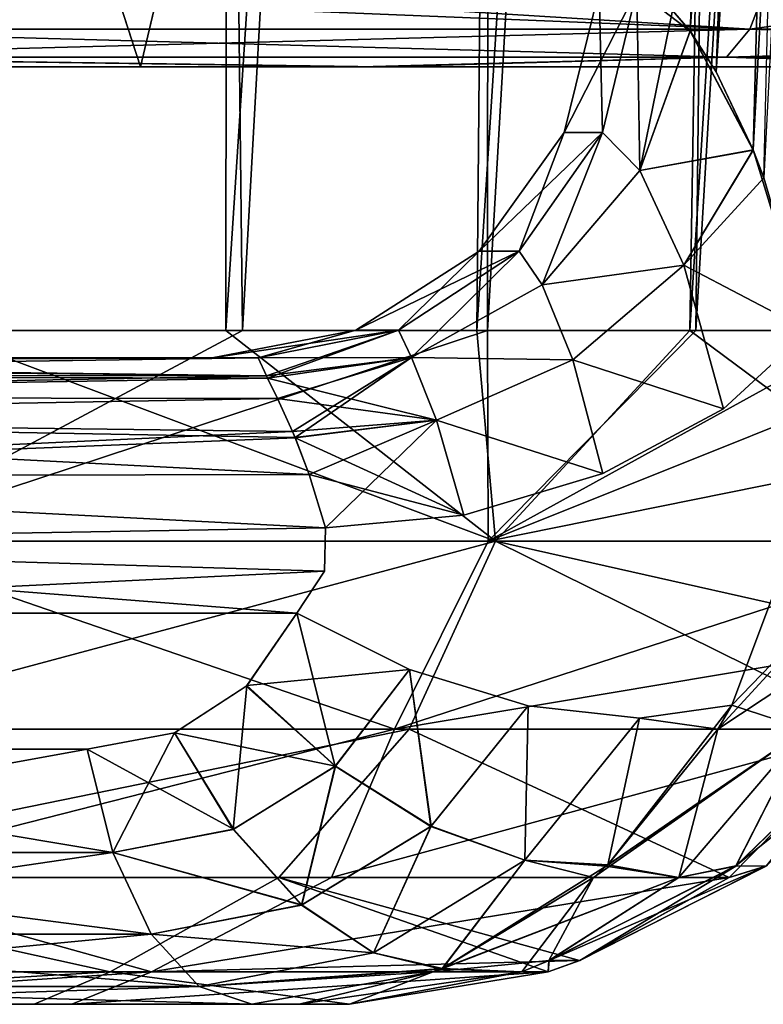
# Model space of a CAD drawing. Header units: millimetres. Extents: x -142 to 142, y -43 to 80.
# Tile 81 of 96: x 102.84 to 108.6, y -42.75 to -35.13. Entities that reach past the tile are written whole.
import ezdxf

# ---------------------------------------------------------------- set-up
doc = ezdxf.new("R2010")
doc.units = ezdxf.units.MM
doc.header["$LTSCALE"] = 65.185185
for name, color, linetype in [('166', 7, 'CONTINUOUS'), ('17', 7, 'CONTINUOUS'), ('185', 7, 'CONTINUOUS'), ('189', 7, 'CONTINUOUS'), ('19', 7, 'CONTINUOUS'), ('22', 7, 'CONTINUOUS'), ('227', 7, 'CONTINUOUS'), ('23', 7, 'CONTINUOUS'), ('234', 7, 'CONTINUOUS'), ('24', 7, 'CONTINUOUS'), ('25', 7, 'CONTINUOUS'), ('26', 7, 'CONTINUOUS'), ('28', 7, 'CONTINUOUS'), ('39', 7, 'CONTINUOUS'), ('46', 7, 'CONTINUOUS'), ('48', 7, 'CONTINUOUS'), ('49', 7, 'CONTINUOUS'), ('53', 7, 'CONTINUOUS'), ('54', 7, 'CONTINUOUS'), ('55', 7, 'CONTINUOUS'), ('56', 7, 'CONTINUOUS'), ('57', 7, 'CONTINUOUS'), ('58', 7, 'CONTINUOUS')]:
    doc.layers.add(name, color=color, linetype=linetype)

msp = doc.modelspace()

# ---------------------------------------------------------------- linework, layer by layer
at = {"layer": '166', "color": 7, "linetype": 'CONTINUOUS'}
for points in [[(98.3096, -35.5001, 57.4029), (103.7777, -35.5001, 54.149), (99.9014, -35.5001, 58.017), (98.3096, -35.5001, 57.4029)], [(103.7777, -35.5001, -54.149), (98.3096, -35.5001, -57.4029), (100.0851, -35.5001, -57.9116), (103.7777, -35.5001, -54.149)], [(99.9014, -35.5001, 58.017), (103.7777, -35.5001, 54.149), (105.4794, -35.5001, 54.6315), (99.9014, -35.5001, 58.017)], [(105.6451, -35.5001, -54.5249), (103.7777, -35.5001, -54.149), (100.0851, -35.5001, -57.9116), (105.6451, -35.5001, -54.5249)], [(108.8225, -35.5001, -50.7947), (103.7777, -35.5001, -54.149), (105.6451, -35.5001, -54.5249), (108.8225, -35.5001, -50.7947)], [(103.7777, -35.5001, 54.149), (108.8225, -35.5001, 50.7947), (105.4794, -35.5001, 54.6315), (103.7777, -35.5001, 54.149)], [(105.4794, -35.5001, 54.6315), (108.8225, -35.5001, 50.7947), (110.5313, -35.5001, 51.2003), (105.4794, -35.5001, 54.6315)], [(110.6604, -35.5001, -51.1074), (108.8225, -35.5001, -50.7947), (105.6451, -35.5001, -54.5249), (110.6604, -35.5001, -51.1074)]]:
    msp.add_3dface(points, dxfattribs=at)
at = {"layer": '17', "color": 7, "linetype": 'CONTINUOUS'}
for points in [[(102.9553, -42.75, 16.5069), (99.2999, -42.75, 22.0349), (100.051, -42.75, 12.4681), (102.9553, -42.75, 16.5069)], [(104.6392, -42.75, 10.1423), (102.9553, -42.75, 16.5069), (100.051, -42.75, 12.4681), (104.6392, -42.75, 10.1423)], [(104.6392, -42.75, -10.1423), (100.051, -42.75, -12.4681), (103.2471, -42.75, -15.9754), (104.6392, -42.75, -10.1423)], [(103.2471, -42.75, -15.9754), (100.051, -42.75, -12.4681), (100.1344, -42.75, -20.9147), (103.2471, -42.75, -15.9754)], [(105.0068, -42.75, 10.7112), (102.9553, -42.75, 16.5069), (104.6392, -42.75, 10.1423), (105.0068, -42.75, 10.7112)], [(105.396, -42.75, 11.2714), (102.9553, -42.75, 16.5069), (105.0068, -42.75, 10.7112), (105.396, -42.75, 11.2714)], [(105.396, -42.75, -11.2714), (105.0068, -42.75, -10.7112), (103.2471, -42.75, -15.9754), (105.396, -42.75, -11.2714)], [(105.0068, -42.75, -10.7112), (104.6392, -42.75, -10.1423), (103.2471, -42.75, -15.9754), (105.0068, -42.75, -10.7112)]]:
    msp.add_3dface(points, dxfattribs=at)
at = {"layer": '185', "color": 7, "linetype": 'CONTINUOUS'}
for points in [[(103.7777, -35.5001, 54.149), (98.3096, -35.5001, 57.4029), (100.697, -26.0214, 55.0222), (103.7777, -35.5001, 54.149)], [(103.7777, -35.5001, 54.149), (100.697, -26.0214, 55.0222), (106.0226, -26.0104, 51.6644), (103.7777, -35.5001, 54.149)], [(108.8225, -35.5001, 50.7947), (103.7777, -35.5001, 54.149), (106.0226, -26.0104, 51.6644), (108.8225, -35.5001, 50.7947)], [(108.8225, -35.5001, 50.7947), (106.0226, -26.0104, 51.6644), (110.9335, -25.9994, 48.1972), (108.8225, -35.5001, 50.7947)]]:
    msp.add_3dface(points, dxfattribs=at)
at = {"layer": '189', "color": 7, "linetype": 'CONTINUOUS'}
for points in [[(98.3096, -35.5001, -57.4029), (103.7777, -35.5001, -54.149), (100.6982, -26.0214, -55.0215), (98.3096, -35.5001, -57.4029)], [(103.7777, -35.5001, -54.149), (106.0237, -26.0104, -51.6636), (100.6982, -26.0214, -55.0215), (103.7777, -35.5001, -54.149)], [(103.7777, -35.5001, -54.149), (108.8225, -35.5001, -50.7947), (106.0237, -26.0104, -51.6636), (103.7777, -35.5001, -54.149)], [(108.8225, -35.5001, -50.7947), (110.9346, -25.9994, -48.1963), (106.0237, -26.0104, -51.6636), (108.8225, -35.5001, -50.7947)]]:
    msp.add_3dface(points, dxfattribs=at)
at = {"layer": '19', "color": 7, "linetype": 'CONTINUOUS'}
for points in [[(104.6881, -37.75, 3.3671), (93.8121, -37.75, 8.8801), (104.3319, -37.75), (104.6881, -37.75, 3.3671)], [(104.3319, -37.75), (93.8121, -37.75, 8.8801), (104.6881, -37.75, -3.3671), (104.3319, -37.75)], [(104.6881, -37.75, -3.3671), (93.8121, -37.75, 8.8801), (93.8121, -37.75, -8.8801), (104.6881, -37.75, -3.3671)]]:
    msp.add_3dface(points, dxfattribs=at)
at = {"layer": '22', "color": 7, "linetype": 'CONTINUOUS'}
for points in [[(104.1717, -3, -27.651), (102.3647, -37.5378, -27.0019), (101.4884, -3, -30.755), (104.1717, -3, -27.651)], [(104.473, -3, 27.275), (101.9056, -3, 30.2984), (102.1759, -37.5378, 27.2294), (104.473, -3, 27.275)], [(104.4378, -37.5378, 24.3359), (104.473, -3, 27.275), (102.1759, -37.5378, 27.2294), (104.4378, -37.5378, 24.3359)], [(104.5682, -37.5378, -24.1564), (102.3647, -37.5378, -27.0019), (104.1717, -3, -27.651), (104.5682, -37.5378, -24.1564)], [(106.4847, -3, -24.5866), (104.5682, -37.5378, -24.1564), (104.1717, -3, -27.651), (106.4847, -3, -24.5866)], [(106.3793, -37.5378, 21.4863), (106.6918, -3, 24.2899), (104.4378, -37.5378, 24.3359), (106.3793, -37.5378, 21.4863)], [(106.6918, -3, 24.2899), (104.473, -3, 27.275), (104.4378, -37.5378, 24.3359), (106.6918, -3, 24.2899)], [(106.4629, -37.5378, -21.354), (104.5682, -37.5378, -24.1564), (106.4847, -3, -24.5866), (106.4629, -37.5378, -21.354)], [(108.0276, -37.5378, 18.682), (108.5915, -3, 21.3457), (106.3793, -37.5378, 21.4863), (108.0276, -37.5378, 18.682)], [(108.5915, -3, 21.3457), (106.6918, -3, 24.2899), (106.3793, -37.5378, 21.4863), (108.5915, -3, 21.3457)], [(108.4594, -3, -21.5652), (106.4629, -37.5378, -21.354), (106.4847, -3, -24.5866), (108.4594, -3, -21.5652)], [(108.0746, -37.5378, -18.5951), (106.4629, -37.5378, -21.354), (108.4594, -3, -21.5652), (108.0746, -37.5378, -18.5951)], [(109.4069, -37.5378, 15.9213), (110.1985, -3, 18.4427), (108.0276, -37.5378, 18.682), (109.4069, -37.5378, 15.9213)], [(110.1985, -3, 18.4427), (108.5915, -3, 21.3457), (108.0276, -37.5378, 18.682), (110.1985, -3, 18.4427)], [(110.1247, -3, -18.587), (108.0746, -37.5378, -18.5951), (108.4594, -3, -21.5652), (110.1247, -3, -18.587)], [(109.4264, -37.5378, -15.8785), (108.0746, -37.5378, -18.5951), (110.1247, -3, -18.587), (109.4264, -37.5378, -15.8785)]]:
    msp.add_3dface(points, dxfattribs=at)
at = {"layer": '227', "color": 7, "linetype": 'CONTINUOUS'}
for points in [[(103.278, -34.8821, -57.097), (100.44, -35.207, -58.5235), (95.4503, -34.8821, -61.5042), (103.278, -34.8821, -57.097)], [(108.4931, -35.207, -53.4874), (100.44, -35.207, -58.5235), (103.278, -34.8821, -57.097), (108.4931, -35.207, -53.4874)], [(110.785, -34.8821, -52.1552), (108.4931, -35.207, -53.4874), (103.278, -34.8821, -57.097), (110.785, -34.8821, -52.1552)], [(116.1194, -35.207, -47.8202), (108.4931, -35.207, -53.4874), (110.785, -34.8821, -52.1552), (116.1194, -35.207, -47.8202)], [(108.4931, -35.207, -53.4874), (100.278, -35.424, -58.2421), (100.44, -35.207, -58.5235), (108.4931, -35.207, -53.4874)], [(108.3105, -35.424, -53.2189), (100.278, -35.424, -58.2421), (108.4931, -35.207, -53.4874), (108.3105, -35.424, -53.2189)], [(116.1194, -35.207, -47.8202), (108.3105, -35.424, -53.2189), (108.4931, -35.207, -53.4874), (116.1194, -35.207, -47.8202)], [(115.9145, -35.424, -47.5683), (108.3105, -35.424, -53.2189), (116.1194, -35.207, -47.8202), (115.9145, -35.424, -47.5683)], [(105.6451, -35.5001, -54.5249), (100.0851, -35.5001, -57.9116), (100.278, -35.424, -58.2421), (105.6451, -35.5001, -54.5249)], [(108.3105, -35.424, -53.2189), (105.6451, -35.5001, -54.5249), (100.278, -35.424, -58.2421), (108.3105, -35.424, -53.2189)], [(110.6604, -35.5001, -51.1074), (105.6451, -35.5001, -54.5249), (108.3105, -35.424, -53.2189), (110.6604, -35.5001, -51.1074)], [(115.9145, -35.424, -47.5683), (110.6604, -35.5001, -51.1074), (108.3105, -35.424, -53.2189), (115.9145, -35.424, -47.5683)]]:
    msp.add_3dface(points, dxfattribs=at)
at = {"layer": '23', "color": 7, "linetype": 'CONTINUOUS'}
for points in [[(108.0301, -35.222, 4.291), (107.8945, -35.0625, 3.8444), (110.3018, -3, 5.3339), (108.0301, -35.222, 4.291)], [(108.0305, -35.2227, -4.2925), (109.406, -3, -3.022), (107.8945, -35.0625, -3.8444), (108.0305, -35.2227, -4.2925)], [(108.2314, -35.5371, 4.886), (108.0301, -35.222, 4.291), (110.3018, -3, 5.3339), (108.2314, -35.5371, 4.886)], [(108.2314, -35.5371, -4.886), (109.406, -3, -3.022), (108.0305, -35.2227, -4.2925), (108.2314, -35.5371, -4.886)], [(108.5174, -36.1418, 5.635), (108.2314, -35.5371, 4.886), (110.3018, -3, 5.3339), (108.5174, -36.1418, 5.635)], [(108.5179, -36.143, -5.6362), (109.406, -3, -3.022), (108.2314, -35.5371, -4.886), (108.5179, -36.143, -5.6362)], [(108.6013, -36.3586, 5.8393), (108.5174, -36.1418, 5.635), (110.3018, -3, 5.3339), (108.6013, -36.3586, 5.8393)], [(108.6013, -36.3586, -5.8393), (109.406, -3, -3.022), (108.5179, -36.143, -5.6362), (108.6013, -36.3586, -5.8393)]]:
    msp.add_3dface(points, dxfattribs=at)
at = {"layer": '234', "color": 7, "linetype": 'CONTINUOUS'}
for points in [[(100.44, -35.207, 58.5235), (108.4931, -35.207, 53.4874), (100.5481, -34.8821, 58.7114), (100.44, -35.207, 58.5235)], [(100.5481, -34.8821, 58.7114), (108.4931, -35.207, 53.4874), (108.615, -34.8821, 53.6667), (100.5481, -34.8821, 58.7114)], [(108.4931, -35.207, 53.4874), (116.1194, -35.207, 47.8202), (108.615, -34.8821, 53.6667), (108.4931, -35.207, 53.4874)], [(100.278, -35.424, 58.2421), (108.3105, -35.424, 53.2189), (100.44, -35.207, 58.5235), (100.278, -35.424, 58.2421)], [(100.44, -35.207, 58.5235), (108.3105, -35.424, 53.2189), (108.4931, -35.207, 53.4874), (100.44, -35.207, 58.5235)], [(108.3105, -35.424, 53.2189), (115.9145, -35.424, 47.5683), (108.4931, -35.207, 53.4874), (108.3105, -35.424, 53.2189)], [(108.4931, -35.207, 53.4874), (115.9145, -35.424, 47.5683), (116.1194, -35.207, 47.8202), (108.4931, -35.207, 53.4874)], [(99.9014, -35.5001, 58.017), (105.4794, -35.5001, 54.6315), (100.278, -35.424, 58.2421), (99.9014, -35.5001, 58.017)], [(100.278, -35.424, 58.2421), (105.4794, -35.5001, 54.6315), (108.3105, -35.424, 53.2189), (100.278, -35.424, 58.2421)], [(105.4794, -35.5001, 54.6315), (110.5313, -35.5001, 51.2003), (108.3105, -35.424, 53.2189), (105.4794, -35.5001, 54.6315)], [(110.5313, -35.5001, 51.2003), (115.0863, -35.5001, 47.7452), (108.3105, -35.424, 53.2189), (110.5313, -35.5001, 51.2003)], [(108.3105, -35.424, 53.2189), (115.0863, -35.5001, 47.7452), (115.9145, -35.424, 47.5683), (108.3105, -35.424, 53.2189)]]:
    msp.add_3dface(points, dxfattribs=at)
at = {"layer": '24', "color": 7, "linetype": 'CONTINUOUS'}
for points in [[(102.3647, -37.5378, -27.0019), (104.5682, -37.5378, -24.1564), (101.5204, -39.1671, -27.4833), (102.3647, -37.5378, -27.0019)], [(104.5682, -37.5378, -24.1564), (106.4629, -37.5378, -21.354), (101.5204, -39.1671, -27.4833), (104.5682, -37.5378, -24.1564)], [(106.4629, -37.5378, -21.354), (106.4673, -39.1671, -20.7075), (101.5204, -39.1671, -27.4833), (106.4629, -37.5378, -21.354)], [(106.4629, -37.5378, -21.354), (108.0746, -37.5378, -18.5951), (106.4673, -39.1671, -20.7075), (106.4629, -37.5378, -21.354)], [(108.0746, -37.5378, -18.5951), (109.4264, -37.5378, -15.8785), (106.4673, -39.1671, -20.7075), (108.0746, -37.5378, -18.5951)], [(109.4264, -37.5378, -15.8785), (110.5383, -37.5378, -13.2012), (106.4673, -39.1671, -20.7075), (109.4264, -37.5378, -15.8785)], [(106.4673, -39.1671, -20.7075), (110.5383, -37.5378, -13.2012), (110.4384, -38.3653, -13.1637), (106.4673, -39.1671, -20.7075)], [(110.2224, -39.1671, -13.0826), (106.4673, -39.1671, -20.7075), (110.4384, -38.3653, -13.1637), (110.2224, -39.1671, -13.0826)], [(105.7426, -40.6223, -20.3393), (100.8198, -40.6223, -27.0561), (101.5204, -39.1671, -27.4833), (105.7426, -40.6223, -20.3393)], [(106.4673, -39.1671, -20.7075), (105.7426, -40.6223, -20.3393), (101.5204, -39.1671, -27.4833), (106.4673, -39.1671, -20.7075)], [(109.8954, -39.9248, -12.9599), (105.7426, -40.6223, -20.3393), (110.2224, -39.1671, -13.0826), (109.8954, -39.9248, -12.9599)], [(110.2224, -39.1671, -13.0826), (105.7426, -40.6223, -20.3393), (106.4673, -39.1671, -20.7075), (110.2224, -39.1671, -13.0826)], [(109.4639, -40.6223, -12.798), (105.7426, -40.6223, -20.3393), (109.8954, -39.9248, -12.9599), (109.4639, -40.6223, -12.798)], [(105.7426, -40.6223, -20.3393), (101.2399, -41.7682, -24.6468), (100.8198, -40.6223, -27.0561), (105.7426, -40.6223, -20.3393)], [(105.257, -41.7682, -18.7995), (101.2399, -41.7682, -24.6468), (105.7426, -40.6223, -20.3393), (105.257, -41.7682, -18.7995)], [(108.3323, -41.7682, -12.3733), (105.257, -41.7682, -18.7995), (109.4639, -40.6223, -12.798), (108.3323, -41.7682, -12.3733)], [(109.4639, -40.6223, -12.798), (105.257, -41.7682, -18.7995), (105.7426, -40.6223, -20.3393), (109.4639, -40.6223, -12.798)], [(103.8621, -42.4998, -18.22), (99.8131, -42.4998, -24.0352), (101.2399, -41.7682, -24.6468), (103.8621, -42.4998, -18.22)], [(105.257, -41.7682, -18.7995), (103.8621, -42.4998, -18.22), (101.2399, -41.7682, -24.6468), (105.257, -41.7682, -18.7995)], [(107.1768, -42.4106, -11.9397), (103.8621, -42.4998, -18.22), (108.3323, -41.7682, -12.3733), (107.1768, -42.4106, -11.9397)], [(108.3323, -41.7682, -12.3733), (103.8621, -42.4998, -18.22), (105.257, -41.7682, -18.7995), (108.3323, -41.7682, -12.3733)], [(106.9314, -42.4998, -11.8476), (103.8621, -42.4998, -18.22), (107.1768, -42.4106, -11.9397), (106.9314, -42.4998, -11.8476)], [(103.8621, -42.4998, -18.22), (100.1344, -42.75, -20.9147), (99.8131, -42.4998, -24.0352), (103.8621, -42.4998, -18.22)], [(103.2471, -42.75, -15.9754), (100.1344, -42.75, -20.9147), (103.8621, -42.4998, -18.22), (103.2471, -42.75, -15.9754)], [(106.9314, -42.4998, -11.8476), (103.2471, -42.75, -15.9754), (103.8621, -42.4998, -18.22), (106.9314, -42.4998, -11.8476)], [(105.396, -42.75, -11.2714), (103.2471, -42.75, -15.9754), (106.9314, -42.4998, -11.8476), (105.396, -42.75, -11.2714)]]:
    msp.add_3dface(points, dxfattribs=at)
at = {"layer": '25', "color": 7, "linetype": 'CONTINUOUS'}
for points in [[(108.352, -40.4353, 7.6208), (109.5805, -39.1671, 8.2607), (108.2452, -40.6223, 7.7123), (108.352, -40.4353, 7.6208)], [(109.5805, -39.1671, 8.2607), (109.2969, -39.9248, 8.4647), (108.2452, -40.6223, 7.7123), (109.5805, -39.1671, 8.2607)], [(108.83, -39.1666, -7.1118), (108.352, -40.4353, -7.6208), (108.9228, -40.6223, -8.7339), (108.83, -39.1666, -7.1118)], [(108.83, -39.1666, 7.1118), (109.5805, -39.1671, 8.2607), (108.352, -40.4353, 7.6208), (108.83, -39.1666, 7.1118)], [(108.2452, -40.6223, 7.7123), (109.2969, -39.9248, 8.4647), (108.9228, -40.6223, 8.7339), (108.2452, -40.6223, 7.7123)], [(108.9228, -40.6223, -8.7339), (108.352, -40.4353, -7.6208), (108.2452, -40.6223, -7.7123), (108.9228, -40.6223, -8.7339)], [(107.3814, -41.6818, 8.3841), (108.9228, -40.6223, 8.7339), (107.2832, -41.7682, 8.4553), (107.3814, -41.6818, 8.3841)], [(108.9228, -40.6223, 8.7339), (107.9417, -41.7682, 9.4398), (107.2832, -41.7682, 8.4553), (108.9228, -40.6223, 8.7339)], [(107.3938, -41.6705, 8.3751), (108.9228, -40.6223, 8.7339), (107.3814, -41.6818, 8.3841), (107.3938, -41.6705, 8.3751)], [(108.2452, -40.6223, -7.7123), (107.3926, -41.6716, -8.3759), (107.9417, -41.7682, -9.4398), (108.2452, -40.6223, -7.7123)], [(108.2452, -40.6223, 7.7123), (108.9228, -40.6223, 8.7339), (107.3938, -41.6705, 8.3751), (108.2452, -40.6223, 7.7123)], [(108.9228, -40.6223, -8.7339), (108.2452, -40.6223, -7.7123), (107.9417, -41.7682, -9.4398), (108.9228, -40.6223, -8.7339)], [(107.2832, -41.7682, -8.4553), (107.9417, -41.7682, -9.4398), (107.3814, -41.6818, -8.3841), (107.2832, -41.7682, -8.4553)], [(107.9417, -41.7682, -9.4398), (107.3926, -41.6716, -8.3759), (107.3814, -41.6818, -8.3841), (107.9417, -41.7682, -9.4398)], [(106.0433, -42.4998, 9.2948), (107.9417, -41.7682, 9.4398), (106.9397, -42.4108, 10.1608), (106.0433, -42.4998, 9.2948)], [(107.9417, -41.7682, 9.4398), (106.0433, -42.4998, 9.2948), (106.103, -42.4771, 9.2565), (107.9417, -41.7682, 9.4398)], [(106.1135, -42.473, 9.2498), (107.9417, -41.7682, 9.4398), (106.103, -42.4771, 9.2565), (106.1135, -42.473, 9.2498)], [(106.7272, -42.4998, -10.3136), (107.2832, -41.7682, -8.4553), (106.1121, -42.4736, -9.2507), (106.7272, -42.4998, -10.3136)], [(107.2832, -41.7682, 8.4553), (107.9417, -41.7682, 9.4398), (106.1135, -42.473, 9.2498), (107.2832, -41.7682, 8.4553)], [(107.2832, -41.7682, -8.4553), (106.7272, -42.4998, -10.3136), (106.9369, -42.412, -10.1628), (107.2832, -41.7682, -8.4553)], [(107.9417, -41.7682, -9.4398), (107.2832, -41.7682, -8.4553), (106.9369, -42.412, -10.1628), (107.9417, -41.7682, -9.4398)], [(106.7272, -42.4998, 10.3136), (106.0433, -42.4998, 9.2948), (106.9397, -42.4108, 10.1608), (106.7272, -42.4998, 10.3136)], [(106.0433, -42.4998, -9.2948), (106.7272, -42.4998, -10.3136), (106.103, -42.4771, -9.2565), (106.0433, -42.4998, -9.2948)], [(106.7272, -42.4998, -10.3136), (106.1121, -42.4736, -9.2507), (106.103, -42.4771, -9.2565), (106.7272, -42.4998, -10.3136)], [(104.6392, -42.75, -10.1423), (105.0068, -42.75, -10.7112), (106.0433, -42.4998, -9.2948), (104.6392, -42.75, -10.1423)], [(105.0068, -42.75, 10.7112), (104.6392, -42.75, 10.1423), (106.0433, -42.4998, 9.2948), (105.0068, -42.75, 10.7112)], [(105.0068, -42.75, -10.7112), (105.396, -42.75, -11.2714), (106.0433, -42.4998, -9.2948), (105.0068, -42.75, -10.7112)], [(106.7272, -42.4998, 10.3136), (105.0068, -42.75, 10.7112), (106.0433, -42.4998, 9.2948), (106.7272, -42.4998, 10.3136)], [(105.396, -42.75, 11.2714), (105.0068, -42.75, 10.7112), (106.7272, -42.4998, 10.3136), (105.396, -42.75, 11.2714)], [(106.0433, -42.4998, -9.2948), (105.396, -42.75, -11.2714), (106.7272, -42.4998, -10.3136), (106.0433, -42.4998, -9.2948)]]:
    msp.add_3dface(points, dxfattribs=at)
at = {"layer": '26', "color": 7, "linetype": 'CONTINUOUS'}
for points in [[(102.1759, -37.5378, 27.2294), (101.6636, -39.1671, 27.3147), (106.5258, -39.1671, 20.6119), (102.1759, -37.5378, 27.2294)], [(104.4378, -37.5378, 24.3359), (102.1759, -37.5378, 27.2294), (106.5258, -39.1671, 20.6119), (104.4378, -37.5378, 24.3359)], [(106.3793, -37.5378, 21.4863), (104.4378, -37.5378, 24.3359), (106.5258, -39.1671, 20.6119), (106.3793, -37.5378, 21.4863)], [(108.0276, -37.5378, 18.682), (106.3793, -37.5378, 21.4863), (106.5258, -39.1671, 20.6119), (108.0276, -37.5378, 18.682)], [(108.0276, -37.5378, 18.682), (106.5258, -39.1671, 20.6119), (110.2224, -39.1671, 13.0826), (108.0276, -37.5378, 18.682)], [(109.4069, -37.5378, 15.9213), (108.0276, -37.5378, 18.682), (110.2224, -39.1671, 13.0826), (109.4069, -37.5378, 15.9213)], [(106.5258, -39.1671, 20.6119), (101.6636, -39.1671, 27.3147), (101.1017, -40.6223, 26.7243), (106.5258, -39.1671, 20.6119)], [(105.8574, -40.6223, 20.1519), (106.5258, -39.1671, 20.6119), (101.1017, -40.6223, 26.7243), (105.8574, -40.6223, 20.1519)], [(109.4639, -40.6223, 12.798), (106.5258, -39.1671, 20.6119), (105.8574, -40.6223, 20.1519), (109.4639, -40.6223, 12.798)], [(110.2224, -39.1671, 13.0826), (106.5258, -39.1671, 20.6119), (109.8954, -39.9248, 12.9599), (110.2224, -39.1671, 13.0826)], [(109.8954, -39.9248, 12.9599), (106.5258, -39.1671, 20.6119), (109.4639, -40.6223, 12.798), (109.8954, -39.9248, 12.9599)], [(100.2347, -41.7682, 25.8774), (105.8574, -40.6223, 20.1519), (101.1017, -40.6223, 26.7243), (100.2347, -41.7682, 25.8774)], [(100.2347, -41.7682, 25.8774), (104.8483, -41.7682, 19.4851), (105.8574, -40.6223, 20.1519), (100.2347, -41.7682, 25.8774)], [(104.8483, -41.7682, 19.4851), (108.3323, -41.7682, 12.3733), (105.8574, -40.6223, 20.1519), (104.8483, -41.7682, 19.4851)], [(108.3323, -41.7682, 12.3733), (109.4639, -40.6223, 12.798), (105.8574, -40.6223, 20.1519), (108.3323, -41.7682, 12.3733)], [(103.5435, -42.4998, 18.751), (100.2347, -41.7682, 25.8774), (99.0241, -42.4998, 24.9921), (103.5435, -42.4998, 18.751)], [(104.8483, -41.7682, 19.4851), (100.2347, -41.7682, 25.8774), (103.5435, -42.4998, 18.751), (104.8483, -41.7682, 19.4851)], [(106.9314, -42.4998, 11.8476), (104.8483, -41.7682, 19.4851), (103.5435, -42.4998, 18.751), (106.9314, -42.4998, 11.8476)], [(107.1733, -42.412, 11.9384), (104.8483, -41.7682, 19.4851), (106.9314, -42.4998, 11.8476), (107.1733, -42.412, 11.9384)], [(108.3323, -41.7682, 12.3733), (104.8483, -41.7682, 19.4851), (107.1733, -42.412, 11.9384), (108.3323, -41.7682, 12.3733)], [(99.2999, -42.75, 22.0349), (103.5435, -42.4998, 18.751), (99.0241, -42.4998, 24.9921), (99.2999, -42.75, 22.0349)], [(99.2999, -42.75, 22.0349), (102.9553, -42.75, 16.5069), (103.5435, -42.4998, 18.751), (99.2999, -42.75, 22.0349)], [(102.9553, -42.75, 16.5069), (105.396, -42.75, 11.2714), (103.5435, -42.4998, 18.751), (102.9553, -42.75, 16.5069)], [(105.396, -42.75, 11.2714), (106.9314, -42.4998, 11.8476), (103.5435, -42.4998, 18.751), (105.396, -42.75, 11.2714)]]:
    msp.add_3dface(points, dxfattribs=at)
at = {"layer": '28', "color": 7, "linetype": 'CONTINUOUS'}
for points in [[(109.538, -40.5633, -9.8167), (108.9228, -40.6223, -8.7339), (108.3828, -41.6813, -9.9705), (109.538, -40.5633, -9.8167)], [(109.538, -40.5633, -9.8167), (108.3828, -41.6813, -9.9705), (108.6215, -41.6794, -11.7472), (109.538, -40.5633, -9.8167)], [(108.9228, -40.6223, -8.7339), (107.9417, -41.7682, -9.4398), (108.3828, -41.6813, -9.9705), (108.9228, -40.6223, -8.7339)], [(108.3323, -41.7682, -12.3733), (109.4639, -40.6223, -12.798), (108.6215, -41.6794, -11.7472), (108.3323, -41.7682, -12.3733)], [(106.9369, -42.412, -10.1628), (107.1768, -42.4106, -11.9397), (108.3828, -41.6813, -9.9705), (106.9369, -42.412, -10.1628)], [(107.9417, -41.7682, -9.4398), (106.9369, -42.412, -10.1628), (108.3828, -41.6813, -9.9705), (107.9417, -41.7682, -9.4398)], [(107.1768, -42.4106, -11.9397), (108.3323, -41.7682, -12.3733), (108.6215, -41.6794, -11.7472), (107.1768, -42.4106, -11.9397)], [(108.3828, -41.6813, -9.9705), (107.1768, -42.4106, -11.9397), (108.6215, -41.6794, -11.7472), (108.3828, -41.6813, -9.9705)], [(106.7272, -42.4998, -10.3136), (106.9314, -42.4998, -11.8476), (106.9369, -42.412, -10.1628), (106.7272, -42.4998, -10.3136)], [(106.9314, -42.4998, -11.8476), (107.1768, -42.4106, -11.9397), (106.9369, -42.412, -10.1628), (106.9314, -42.4998, -11.8476)], [(105.396, -42.75, -11.2714), (106.9314, -42.4998, -11.8476), (106.7272, -42.4998, -10.3136), (105.396, -42.75, -11.2714)]]:
    msp.add_3dface(points, dxfattribs=at)
at = {"layer": '39', "color": 7, "linetype": 'CONTINUOUS'}
for points in [[(107.618, -34.907, -2.7419), (107.0564, -36.006), (107.3525, -36.006, -2.7986), (107.618, -34.907, -2.7419)], [(107.0564, -36.006), (107.3278, -34.907), (107.3525, -36.006, 2.7986), (107.0564, -36.006)], [(107.618, -34.907, -2.7419), (107.3278, -34.907), (107.0564, -36.006), (107.618, -34.907, -2.7419)], [(107.3278, -34.907), (107.618, -34.907, 2.7419), (107.3525, -36.006, 2.7986), (107.3278, -34.907)], [(107.3525, -36.006, -2.7986), (106.397, -36.9261), (106.7077, -36.9261, -2.9361), (107.3525, -36.006, -2.7986)], [(106.397, -36.9261), (107.0564, -36.006), (106.7077, -36.9261, 2.9361), (106.397, -36.9261)], [(107.0564, -36.006), (106.397, -36.9261), (107.3525, -36.006, -2.7986), (107.0564, -36.006)], [(106.7077, -36.9261, 2.9361), (107.0564, -36.006), (107.3525, -36.006, 2.7986), (106.7077, -36.9261, 2.9361)], [(106.7077, -36.9261, -2.9361), (105.4436, -37.5364), (105.7753, -37.5364, -3.1351), (106.7077, -36.9261, -2.9361)], [(106.397, -36.9261), (105.4436, -37.5364), (106.7077, -36.9261, -2.9361), (106.397, -36.9261)], [(105.4436, -37.5364), (106.397, -36.9261), (105.7753, -37.5364, 3.1351), (105.4436, -37.5364)], [(105.7753, -37.5364, 3.1351), (106.397, -36.9261), (106.7077, -36.9261, 2.9361), (105.7753, -37.5364, 3.1351)], [(104.6881, -37.75, 3.3671), (104.3319, -37.75), (105.4436, -37.5364), (104.6881, -37.75, 3.3671)], [(105.4436, -37.5364), (104.3319, -37.75), (105.7753, -37.5364, -3.1351), (105.4436, -37.5364)], [(104.3319, -37.75), (104.6881, -37.75, -3.3671), (105.7753, -37.5364, -3.1351), (104.3319, -37.75)], [(104.6881, -37.75, 3.3671), (105.4436, -37.5364), (105.7753, -37.5364, 3.1351), (104.6881, -37.75, 3.3671)]]:
    msp.add_3dface(points, dxfattribs=at)
at = {"layer": '46', "color": 7, "linetype": 'CONTINUOUS'}
for points in [[(109.5387, -40.5616, 9.8148), (109.7743, -40.5633, 11.5919), (108.3848, -41.6794, 9.9684), (109.5387, -40.5616, 9.8148)], [(108.9228, -40.6223, 8.7339), (109.5387, -40.5616, 9.8148), (108.3848, -41.6794, 9.9684), (108.9228, -40.6223, 8.7339)], [(109.7743, -40.5633, 11.5919), (108.6192, -41.6813, 11.7457), (108.3848, -41.6794, 9.9684), (109.7743, -40.5633, 11.5919)], [(107.9417, -41.7682, 9.4398), (108.9228, -40.6223, 8.7339), (108.3848, -41.6794, 9.9684), (107.9417, -41.7682, 9.4398)], [(109.4639, -40.6223, 12.798), (108.3323, -41.7682, 12.3733), (108.6192, -41.6813, 11.7457), (109.4639, -40.6223, 12.798)], [(108.6192, -41.6813, 11.7457), (106.9397, -42.4108, 10.1608), (108.3848, -41.6794, 9.9684), (108.6192, -41.6813, 11.7457)], [(106.9397, -42.4108, 10.1608), (107.9417, -41.7682, 9.4398), (108.3848, -41.6794, 9.9684), (106.9397, -42.4108, 10.1608)], [(107.1733, -42.412, 11.9384), (106.9397, -42.4108, 10.1608), (108.6192, -41.6813, 11.7457), (107.1733, -42.412, 11.9384)], [(108.3323, -41.7682, 12.3733), (107.1733, -42.412, 11.9384), (108.6192, -41.6813, 11.7457), (108.3323, -41.7682, 12.3733)], [(106.7272, -42.4998, 10.3136), (106.9397, -42.4108, 10.1608), (106.9314, -42.4998, 11.8476), (106.7272, -42.4998, 10.3136)], [(106.9397, -42.4108, 10.1608), (107.1733, -42.412, 11.9384), (106.9314, -42.4998, 11.8476), (106.9397, -42.4108, 10.1608)], [(105.396, -42.75, 11.2714), (106.7272, -42.4998, 10.3136), (106.9314, -42.4998, 11.8476), (105.396, -42.75, 11.2714)]]:
    msp.add_3dface(points, dxfattribs=at)
at = {"layer": '48', "color": 7, "linetype": 'CONTINUOUS'}
for points in [[(93.8121, -37.75, 8.8801), (104.7522, -37.8885, 4.3446), (94.6304, -37.7858, 8.9835), (93.8121, -37.75, 8.8801)], [(93.8121, -37.75, 8.8801), (104.6881, -37.75, 3.3671), (104.7522, -37.8885, 4.3446), (93.8121, -37.75, 8.8801)], [(94.6304, -37.7858, 8.9835), (104.7522, -37.8885, 4.3446), (95.3573, -37.8832, 9.0878), (94.6304, -37.7858, 8.9835)], [(104.7522, -37.8885, 4.3446), (104.7618, -37.9075, 4.4053), (95.3573, -37.8832, 9.0878), (104.7522, -37.8885, 4.3446)], [(95.3573, -37.8832, 9.0878), (104.7618, -37.9075, 4.4053), (96.0747, -38.051, 9.2017), (95.3573, -37.8832, 9.0878)], [(104.7618, -37.9075, 4.4053), (104.8392, -38.065, 4.7909), (96.0747, -38.051, 9.2017), (104.7618, -37.9075, 4.4053)], [(96.0747, -38.051, 9.2017), (104.8392, -38.065, 4.7909), (96.5599, -38.2143, 9.2846), (96.0747, -38.051, 9.2017)], [(104.8392, -38.065, 4.7909), (104.9535, -38.3189, 5.2033), (96.5599, -38.2143, 9.2846), (104.8392, -38.065, 4.7909)], [(104.9535, -38.3189, 5.2033), (104.9738, -38.3674, 5.266), (96.5599, -38.2143, 9.2846), (104.9535, -38.3189, 5.2033)], [(96.5599, -38.2143, 9.2846), (105.083, -38.6531, 5.5723), (97.4612, -38.6667, 9.4506), (96.5599, -38.2143, 9.2846)], [(104.9738, -38.3674, 5.266), (105.083, -38.6531, 5.5723), (96.5599, -38.2143, 9.2846), (104.9738, -38.3674, 5.266)], [(105.083, -38.6531, 5.5723), (105.2094, -39.0654, 5.8859), (97.4612, -38.6667, 9.4506), (105.083, -38.6531, 5.5723)], [(97.4612, -38.6667, 9.4506), (105.2094, -39.0654, 5.8859), (98.1001, -39.1869, 9.5773), (97.4612, -38.6667, 9.4506)], [(105.2094, -39.0654, 5.8859), (105.202, -39.4001, 6.1102), (98.1001, -39.1869, 9.5773), (105.2094, -39.0654, 5.8859)], [(98.1001, -39.1869, 9.5773), (104.9872, -39.7239, 6.376), (98.5055, -39.7239, 9.6616), (98.1001, -39.1869, 9.5773)], [(105.202, -39.4001, 6.1102), (104.9872, -39.7239, 6.376), (98.1001, -39.1869, 9.5773), (105.202, -39.4001, 6.1102)]]:
    msp.add_3dface(points, dxfattribs=at)
at = {"layer": '49', "color": 7, "linetype": 'CONTINUOUS'}
for points in [[(104.6881, -37.75, -3.3671), (93.8121, -37.75, -8.8801), (94.6304, -37.7858, -8.9835), (104.6881, -37.75, -3.3671)], [(95.3573, -37.8832, -9.0878), (104.6881, -37.75, -3.3671), (94.6304, -37.7858, -8.9835), (95.3573, -37.8832, -9.0878)], [(104.7522, -37.8885, -4.3446), (104.6881, -37.75, -3.3671), (95.3573, -37.8832, -9.0878), (104.7522, -37.8885, -4.3446)], [(96.0747, -38.051, -9.2017), (104.7522, -37.8885, -4.3446), (95.3573, -37.8832, -9.0878), (96.0747, -38.051, -9.2017)], [(104.762, -37.9078, -4.4062), (104.7522, -37.8885, -4.3446), (96.0747, -38.051, -9.2017), (104.762, -37.9078, -4.4062)], [(104.8392, -38.065, -4.7909), (104.762, -37.9078, -4.4062), (96.0747, -38.051, -9.2017), (104.8392, -38.065, -4.7909)], [(96.5599, -38.2143, -9.2846), (104.8392, -38.065, -4.7909), (96.0747, -38.051, -9.2017), (96.5599, -38.2143, -9.2846)], [(104.9535, -38.3189, -5.2033), (104.8392, -38.065, -4.7909), (96.5599, -38.2143, -9.2846), (104.9535, -38.3189, -5.2033)], [(97.4612, -38.6667, -9.4505), (104.9535, -38.3189, -5.2033), (96.5599, -38.2143, -9.2846), (97.4612, -38.6667, -9.4505)], [(104.9741, -38.368, -5.2668), (104.9535, -38.3189, -5.2033), (97.4612, -38.6667, -9.4505), (104.9741, -38.368, -5.2668)], [(105.083, -38.6531, -5.5723), (104.9741, -38.368, -5.2668), (97.4612, -38.6667, -9.4505), (105.083, -38.6531, -5.5723)], [(105.2094, -39.0654, -5.8859), (105.083, -38.6531, -5.5723), (97.4612, -38.6667, -9.4505), (105.2094, -39.0654, -5.8859)], [(98.1001, -39.1869, -9.5773), (105.2094, -39.0654, -5.8859), (97.4612, -38.6667, -9.4505), (98.1001, -39.1869, -9.5773)], [(105.202, -39.4001, -6.1102), (105.2094, -39.0654, -5.8859), (98.1001, -39.1869, -9.5773), (105.202, -39.4001, -6.1102)], [(98.5055, -39.7239, -9.6616), (105.202, -39.4001, -6.1102), (98.1001, -39.1869, -9.5773), (98.5055, -39.7239, -9.6616)], [(104.9872, -39.7239, -6.376), (105.202, -39.4001, -6.1102), (98.5055, -39.7239, -9.6616), (104.9872, -39.7239, -6.376)]]:
    msp.add_3dface(points, dxfattribs=at)
at = {"layer": '53', "color": 7, "linetype": 'CONTINUOUS'}
for points in [[(98.7764, -40.7761, -9.9536), (98.9749, -41.5763, -10.3452), (103.3646, -40.7761, -7.6279), (98.7764, -40.7761, -9.9536)], [(103.3646, -40.7761, -7.6279), (98.9749, -41.5763, -10.3452), (103.5631, -41.5763, -8.0194), (103.3646, -40.7761, -7.6279)], [(98.9749, -41.5763, -10.3452), (99.273, -42.2075, -10.9333), (103.5631, -41.5763, -8.0194), (98.9749, -41.5763, -10.3452)], [(103.5631, -41.5763, -8.0194), (99.273, -42.2075, -10.9333), (103.8612, -42.2075, -8.6075), (103.5631, -41.5763, -8.0194)], [(99.273, -42.2075, -10.9333), (99.6431, -42.6112, -11.6634), (103.8612, -42.2075, -8.6075), (99.273, -42.2075, -10.9333)], [(103.8612, -42.2075, -8.6075), (99.6431, -42.6112, -11.6634), (104.2313, -42.6112, -9.3377), (103.8612, -42.2075, -8.6075)], [(99.6431, -42.6112, -11.6634), (100.051, -42.75, -12.4681), (104.2313, -42.6112, -9.3377), (99.6431, -42.6112, -11.6634)], [(100.051, -42.75, -12.4681), (104.6392, -42.75, -10.1423), (104.2313, -42.6112, -9.3377), (100.051, -42.75, -12.4681)]]:
    msp.add_3dface(points, dxfattribs=at)
at = {"layer": '54', "color": 7, "linetype": 'CONTINUOUS'}
for points in [[(104.6013, -40.2859, -6.801), (105.2849, -40.9086, -6.8799), (104.9872, -39.7239, -6.376), (104.6013, -40.2859, -6.801)], [(104.9872, -39.7239, -6.376), (105.2849, -40.9086, -6.8799), (105.8604, -40.1603, -6.302), (104.9872, -39.7239, -6.376)], [(105.2849, -40.9086, -6.8799), (106.025, -41.3736, -7.1919), (105.8604, -40.1603, -6.302), (105.2849, -40.9086, -6.8799)], [(105.8604, -40.1603, -6.302), (106.025, -41.3736, -7.1919), (106.7763, -40.4409, -6.5036), (105.8604, -40.1603, -6.302)], [(104.4956, -41.397, -7.471), (104.6013, -40.2859, -6.801), (104.0411, -40.6504, -7.2337), (104.4956, -41.397, -7.471)], [(105.2849, -40.9086, -6.8799), (104.6013, -40.2859, -6.801), (104.4956, -41.397, -7.471), (105.2849, -40.9086, -6.8799)], [(108.2452, -40.6223, -7.7123), (108.352, -40.4353, -7.6208), (107.6374, -40.536, -6.9594), (108.2452, -40.6223, -7.7123)], [(106.025, -41.3736, -7.1919), (106.7509, -41.6363, -7.7071), (106.7763, -40.4409, -6.5036), (106.025, -41.3736, -7.1919)], [(106.7763, -40.4409, -6.5036), (106.7509, -41.6363, -7.7071), (107.6374, -40.536, -6.9594), (106.7763, -40.4409, -6.5036)], [(106.7509, -41.6363, -7.7071), (107.3926, -41.6716, -8.3759), (107.6374, -40.536, -6.9594), (106.7509, -41.6363, -7.7071)], [(107.3926, -41.6716, -8.3759), (108.2452, -40.6223, -7.7123), (107.6374, -40.536, -6.9594), (107.3926, -41.6716, -8.3759)], [(103.3646, -40.7761, -7.6279), (103.5631, -41.5763, -8.0194), (104.0411, -40.6504, -7.2337), (103.3646, -40.7761, -7.6279)], [(103.5631, -41.5763, -8.0194), (104.4956, -41.397, -7.471), (104.0411, -40.6504, -7.2337), (103.5631, -41.5763, -8.0194)], [(105.0249, -41.982, -7.9159), (105.2849, -40.9086, -6.8799), (104.4956, -41.397, -7.471), (105.0249, -41.982, -7.9159)], [(106.025, -41.3736, -7.1919), (105.2849, -40.9086, -6.8799), (105.0249, -41.982, -7.9159), (106.025, -41.3736, -7.1919)], [(103.5631, -41.5763, -8.0194), (105.0249, -41.982, -7.9159), (104.4956, -41.397, -7.471), (103.5631, -41.5763, -8.0194)], [(105.5807, -42.3521, -8.5279), (106.025, -41.3736, -7.1919), (105.0249, -41.982, -7.9159), (105.5807, -42.3521, -8.5279)], [(106.7509, -41.6363, -7.7071), (106.025, -41.3736, -7.1919), (105.5807, -42.3521, -8.5279), (106.7509, -41.6363, -7.7071)], [(103.5631, -41.5763, -8.0194), (103.8612, -42.2075, -8.6075), (105.0249, -41.982, -7.9159), (103.5631, -41.5763, -8.0194)], [(106.1121, -42.4736, -9.2507), (106.7509, -41.6363, -7.7071), (105.5807, -42.3521, -8.5279), (106.1121, -42.4736, -9.2507)], [(106.1121, -42.4736, -9.2507), (107.2832, -41.7682, -8.4553), (106.7509, -41.6363, -7.7071), (106.1121, -42.4736, -9.2507)], [(107.3814, -41.6818, -8.3841), (107.3926, -41.6716, -8.3759), (106.7509, -41.6363, -7.7071), (107.3814, -41.6818, -8.3841)], [(107.2832, -41.7682, -8.4553), (107.3814, -41.6818, -8.3841), (106.7509, -41.6363, -7.7071), (107.2832, -41.7682, -8.4553)], [(103.8612, -42.2075, -8.6075), (105.5807, -42.3521, -8.5279), (105.0249, -41.982, -7.9159), (103.8612, -42.2075, -8.6075)], [(103.8612, -42.2075, -8.6075), (104.2313, -42.6112, -9.3377), (105.5807, -42.3521, -8.5279), (103.8612, -42.2075, -8.6075)], [(104.2313, -42.6112, -9.3377), (106.103, -42.4771, -9.2565), (105.5807, -42.3521, -8.5279), (104.2313, -42.6112, -9.3377)], [(106.103, -42.4771, -9.2565), (106.1121, -42.4736, -9.2507), (105.5807, -42.3521, -8.5279), (106.103, -42.4771, -9.2565)], [(106.0433, -42.4998, -9.2948), (106.103, -42.4771, -9.2565), (104.2313, -42.6112, -9.3377), (106.0433, -42.4998, -9.2948)], [(104.6392, -42.75, -10.1423), (106.0433, -42.4998, -9.2948), (104.2313, -42.6112, -9.3377), (104.6392, -42.75, -10.1423)]]:
    msp.add_3dface(points, dxfattribs=at)
at = {"layer": '55', "color": 7, "linetype": 'CONTINUOUS'}
for points in [[(107.618, -34.907, -2.7419), (107.3525, -36.006, -2.7986), (107.6406, -36.3023, -4.04), (107.618, -34.907, -2.7419)], [(108.0305, -35.2227, -4.2925), (107.8945, -35.0625, -3.8444), (107.618, -34.907, -2.7419), (108.0305, -35.2227, -4.2925)], [(108.0305, -35.2227, -4.2925), (107.618, -34.907, -2.7419), (107.6406, -36.3023, -4.04), (108.0305, -35.2227, -4.2925)], [(108.5179, -36.143, -5.6362), (108.0305, -35.2227, -4.2925), (107.6406, -36.3023, -4.04), (108.5179, -36.143, -5.6362)], [(108.5179, -36.143, -5.6362), (108.2314, -35.5371, -4.886), (108.0305, -35.2227, -4.2925), (108.5179, -36.143, -5.6362)], [(107.3525, -36.006, -2.7986), (106.7077, -36.9261, -2.9361), (106.8845, -37.1847, -3.9747), (107.3525, -36.006, -2.7986)], [(107.6406, -36.3023, -4.04), (107.3525, -36.006, -2.7986), (106.8845, -37.1847, -3.9747), (107.6406, -36.3023, -4.04)], [(108.5179, -36.143, -5.6362), (107.6406, -36.3023, -4.04), (107.9815, -37.0342, -5.1226), (108.5179, -36.143, -5.6362)], [(108.6013, -36.3586, -5.8393), (108.5179, -36.143, -5.6362), (107.9815, -37.0342, -5.1226), (108.6013, -36.3586, -5.8393)], [(107.6406, -36.3023, -4.04), (106.8845, -37.1847, -3.9747), (107.9815, -37.0342, -5.1226), (107.6406, -36.3023, -4.04)], [(108.9471, -37.5378, -6.6388), (108.6013, -36.3586, -5.8393), (107.9815, -37.0342, -5.1226), (108.9471, -37.5378, -6.6388)], [(106.7077, -36.9261, -2.9361), (105.7753, -37.5364, -3.1351), (105.8742, -37.7482, -4.1032), (106.7077, -36.9261, -2.9361)], [(106.8845, -37.1847, -3.9747), (106.7077, -36.9261, -2.9361), (105.8742, -37.7482, -4.1032), (106.8845, -37.1847, -3.9747)], [(107.9815, -37.0342, -5.1226), (106.8845, -37.1847, -3.9747), (107.1232, -37.7655, -4.8739), (107.9815, -37.0342, -5.1226)], [(107.9815, -37.0342, -5.1226), (107.1232, -37.7655, -4.8739), (108.2889, -38.1446, -5.9585), (107.9815, -37.0342, -5.1226)], [(108.9471, -37.5378, -6.6388), (107.9815, -37.0342, -5.1226), (108.2889, -38.1446, -5.9585), (108.9471, -37.5378, -6.6388)], [(106.8845, -37.1847, -3.9747), (105.8742, -37.7482, -4.1032), (107.1232, -37.7655, -4.8739), (106.8845, -37.1847, -3.9747)], [(105.7753, -37.5364, -3.1351), (104.6881, -37.75, -3.3671), (105.8742, -37.7482, -4.1032), (105.7753, -37.5364, -3.1351)], [(104.6881, -37.75, -3.3671), (104.7522, -37.8885, -4.3446), (105.8742, -37.7482, -4.1032), (104.6881, -37.75, -3.3671)], [(104.7522, -37.8885, -4.3446), (104.762, -37.9078, -4.4062), (105.8742, -37.7482, -4.1032), (104.7522, -37.8885, -4.3446)], [(105.8742, -37.7482, -4.1032), (104.762, -37.9078, -4.4062), (106.0687, -38.2333, -4.9246), (105.8742, -37.7482, -4.1032)], [(107.1232, -37.7655, -4.8739), (105.8742, -37.7482, -4.1032), (106.0687, -38.2333, -4.9246), (107.1232, -37.7655, -4.8739)], [(107.1232, -37.7655, -4.8739), (106.0687, -38.2333, -4.9246), (107.3558, -38.644, -5.579), (107.1232, -37.7655, -4.8739)], [(108.2889, -38.1446, -5.9585), (107.1232, -37.7655, -4.8739), (107.3558, -38.644, -5.579), (108.2889, -38.1446, -5.9585)], [(104.762, -37.9078, -4.4062), (104.8392, -38.065, -4.7909), (106.0687, -38.2333, -4.9246), (104.762, -37.9078, -4.4062)], [(104.8392, -38.065, -4.7909), (104.9535, -38.3189, -5.2033), (106.0687, -38.2333, -4.9246), (104.8392, -38.065, -4.7909)], [(104.9535, -38.3189, -5.2033), (104.9741, -38.368, -5.2668), (106.0687, -38.2333, -4.9246), (104.9535, -38.3189, -5.2033)], [(106.0687, -38.2333, -4.9246), (104.9741, -38.368, -5.2668), (106.2789, -38.966, -5.5536), (106.0687, -38.2333, -4.9246)], [(107.3558, -38.644, -5.579), (106.0687, -38.2333, -4.9246), (106.2789, -38.966, -5.5536), (107.3558, -38.644, -5.579)], [(104.9741, -38.368, -5.2668), (105.083, -38.6531, -5.5723), (106.2789, -38.966, -5.5536), (104.9741, -38.368, -5.2668)], [(105.083, -38.6531, -5.5723), (105.2094, -39.0654, -5.8859), (106.2789, -38.966, -5.5536), (105.083, -38.6531, -5.5723)]]:
    msp.add_3dface(points, dxfattribs=at)
at = {"layer": '56', "color": 7, "linetype": 'CONTINUOUS'}
for points in [[(107.3525, -36.006, 2.7986), (107.618, -34.907, 2.7419), (107.6403, -36.3018, 4.0388), (107.3525, -36.006, 2.7986)], [(107.618, -34.907, 2.7419), (107.8945, -35.0625, 3.8444), (107.6403, -36.3018, 4.0388), (107.618, -34.907, 2.7419)], [(107.8945, -35.0625, 3.8444), (108.0301, -35.222, 4.291), (107.6403, -36.3018, 4.0388), (107.8945, -35.0625, 3.8444)], [(108.0301, -35.222, 4.291), (108.5174, -36.1418, 5.635), (107.6403, -36.3018, 4.0388), (108.0301, -35.222, 4.291)], [(108.0301, -35.222, 4.291), (108.2314, -35.5371, 4.886), (108.5174, -36.1418, 5.635), (108.0301, -35.222, 4.291)], [(106.7077, -36.9261, 2.9361), (107.3525, -36.006, 2.7986), (106.8843, -37.1843, 3.9737), (106.7077, -36.9261, 2.9361)], [(106.8843, -37.1843, 3.9737), (107.3525, -36.006, 2.7986), (107.6403, -36.3018, 4.0388), (106.8843, -37.1843, 3.9737)], [(107.6403, -36.3018, 4.0388), (108.5174, -36.1418, 5.635), (107.9812, -37.0332, 5.1216), (107.6403, -36.3018, 4.0388)], [(108.5174, -36.1418, 5.635), (108.9471, -37.5378, 6.6388), (107.9812, -37.0332, 5.1216), (108.5174, -36.1418, 5.635)], [(108.5174, -36.1418, 5.635), (108.6013, -36.3586, 5.8393), (108.9471, -37.5378, 6.6388), (108.5174, -36.1418, 5.635)], [(106.8843, -37.1843, 3.9737), (107.6403, -36.3018, 4.0388), (107.9812, -37.0332, 5.1216), (106.8843, -37.1843, 3.9737)], [(105.7753, -37.5364, 3.1351), (106.7077, -36.9261, 2.9361), (105.8741, -37.7478, 4.1023), (105.7753, -37.5364, 3.1351)], [(105.8741, -37.7478, 4.1023), (106.7077, -36.9261, 2.9361), (106.8843, -37.1843, 3.9737), (105.8741, -37.7478, 4.1023)], [(106.8843, -37.1843, 3.9737), (107.9812, -37.0332, 5.1216), (107.123, -37.7648, 4.8731), (106.8843, -37.1843, 3.9737)], [(107.9812, -37.0332, 5.1216), (108.2889, -38.1446, 5.9585), (107.123, -37.7648, 4.8731), (107.9812, -37.0332, 5.1216)], [(108.9471, -37.5378, 6.6388), (108.2889, -38.1446, 5.9585), (107.9812, -37.0332, 5.1216), (108.9471, -37.5378, 6.6388)], [(105.8741, -37.7478, 4.1023), (106.8843, -37.1843, 3.9737), (107.123, -37.7648, 4.8731), (105.8741, -37.7478, 4.1023)], [(104.6881, -37.75, 3.3671), (105.7753, -37.5364, 3.1351), (104.7522, -37.8885, 4.3446), (104.6881, -37.75, 3.3671)], [(105.7753, -37.5364, 3.1351), (104.7618, -37.9075, 4.4053), (104.7522, -37.8885, 4.3446), (105.7753, -37.5364, 3.1351)], [(104.7618, -37.9075, 4.4053), (105.7753, -37.5364, 3.1351), (105.8741, -37.7478, 4.1023), (104.7618, -37.9075, 4.4053)], [(104.8392, -38.065, 4.7909), (104.7618, -37.9075, 4.4053), (105.8741, -37.7478, 4.1023), (104.8392, -38.065, 4.7909)], [(104.9535, -38.3189, 5.2033), (104.8392, -38.065, 4.7909), (105.8741, -37.7478, 4.1023), (104.9535, -38.3189, 5.2033)], [(104.9738, -38.3674, 5.266), (104.9535, -38.3189, 5.2033), (105.8741, -37.7478, 4.1023), (104.9738, -38.3674, 5.266)], [(104.9738, -38.3674, 5.266), (105.8741, -37.7478, 4.1023), (106.0684, -38.2327, 4.9238), (104.9738, -38.3674, 5.266)], [(105.8741, -37.7478, 4.1023), (107.123, -37.7648, 4.8731), (106.0684, -38.2327, 4.9238), (105.8741, -37.7478, 4.1023)], [(107.123, -37.7648, 4.8731), (107.3558, -38.644, 5.579), (106.0684, -38.2327, 4.9238), (107.123, -37.7648, 4.8731)], [(108.2889, -38.1446, 5.9585), (107.3558, -38.644, 5.579), (107.123, -37.7648, 4.8731), (108.2889, -38.1446, 5.9585)], [(105.083, -38.6531, 5.5723), (104.9738, -38.3674, 5.266), (106.0684, -38.2327, 4.9238), (105.083, -38.6531, 5.5723)], [(105.2094, -39.0654, 5.8859), (105.083, -38.6531, 5.5723), (106.0684, -38.2327, 4.9238), (105.2094, -39.0654, 5.8859)], [(106.2789, -38.966, 5.5536), (105.2094, -39.0654, 5.8859), (106.0684, -38.2327, 4.9238), (106.2789, -38.966, 5.5536)], [(107.3558, -38.644, 5.579), (106.2789, -38.966, 5.5536), (106.0684, -38.2327, 4.9238), (107.3558, -38.644, 5.579)]]:
    msp.add_3dface(points, dxfattribs=at)
at = {"layer": '57', "color": 7, "linetype": 'CONTINUOUS'}
for points in [[(105.8604, -40.1603, 6.302), (104.6018, -40.2854, 6.8005), (104.9872, -39.7239, 6.376), (105.8604, -40.1603, 6.302)], [(105.2856, -40.908, 6.8793), (104.6018, -40.2854, 6.8005), (105.8604, -40.1603, 6.302), (105.2856, -40.908, 6.8793)], [(106.0259, -41.3728, 7.1912), (105.2856, -40.908, 6.8793), (105.8604, -40.1603, 6.302), (106.0259, -41.3728, 7.1912)], [(106.7763, -40.4409, 6.5036), (106.0259, -41.3728, 7.1912), (105.8604, -40.1603, 6.302), (106.7763, -40.4409, 6.5036)], [(105.2856, -40.908, 6.8793), (104.0417, -40.6502, 7.2333), (104.5965, -40.2905, 6.8053), (105.2856, -40.908, 6.8793)], [(104.6018, -40.2854, 6.8005), (105.2856, -40.908, 6.8793), (104.5965, -40.2905, 6.8053), (104.6018, -40.2854, 6.8005)], [(108.352, -40.4353, 7.6208), (108.2452, -40.6223, 7.7123), (107.3938, -41.6705, 8.3751), (108.352, -40.4353, 7.6208)], [(108.352, -40.4353, 7.6208), (107.3938, -41.6705, 8.3751), (107.6374, -40.536, 6.9594), (108.352, -40.4353, 7.6208)], [(106.7519, -41.6354, 7.7064), (106.0259, -41.3728, 7.1912), (106.7763, -40.4409, 6.5036), (106.7519, -41.6354, 7.7064)], [(107.6374, -40.536, 6.9594), (106.7519, -41.6354, 7.7064), (106.7763, -40.4409, 6.5036), (107.6374, -40.536, 6.9594)], [(107.3938, -41.6705, 8.3751), (106.7519, -41.6354, 7.7064), (107.6374, -40.536, 6.9594), (107.3938, -41.6705, 8.3751)], [(104.0417, -40.6502, 7.2333), (104.4965, -41.3967, 7.4705), (103.3646, -40.7761, 7.6279), (104.0417, -40.6502, 7.2333)], [(104.4965, -41.3967, 7.4705), (104.0417, -40.6502, 7.2333), (105.2856, -40.908, 6.8793), (104.4965, -41.3967, 7.4705)], [(103.3646, -40.7761, 7.6279), (104.4965, -41.3967, 7.4705), (103.5631, -41.5763, 8.0194), (103.3646, -40.7761, 7.6279)], [(105.026, -41.9816, 7.9152), (104.4965, -41.3967, 7.4705), (105.2856, -40.908, 6.8793), (105.026, -41.9816, 7.9152)], [(106.0259, -41.3728, 7.1912), (105.026, -41.9816, 7.9152), (105.2856, -40.908, 6.8793), (106.0259, -41.3728, 7.1912)], [(104.4965, -41.3967, 7.4705), (105.026, -41.9816, 7.9152), (103.5631, -41.5763, 8.0194), (104.4965, -41.3967, 7.4705)], [(105.582, -42.3516, 8.5271), (105.026, -41.9816, 7.9152), (106.0259, -41.3728, 7.1912), (105.582, -42.3516, 8.5271)], [(106.7519, -41.6354, 7.7064), (105.582, -42.3516, 8.5271), (106.0259, -41.3728, 7.1912), (106.7519, -41.6354, 7.7064)], [(103.5631, -41.5763, 8.0194), (105.026, -41.9816, 7.9152), (103.8612, -42.2075, 8.6075), (103.5631, -41.5763, 8.0194)], [(106.1135, -42.473, 9.2498), (105.582, -42.3516, 8.5271), (106.7519, -41.6354, 7.7064), (106.1135, -42.473, 9.2498)], [(107.3814, -41.6818, 8.3841), (106.1135, -42.473, 9.2498), (106.7519, -41.6354, 7.7064), (107.3814, -41.6818, 8.3841)], [(107.3938, -41.6705, 8.3751), (107.3814, -41.6818, 8.3841), (106.7519, -41.6354, 7.7064), (107.3938, -41.6705, 8.3751)], [(107.3814, -41.6818, 8.3841), (107.2832, -41.7682, 8.4553), (106.1135, -42.473, 9.2498), (107.3814, -41.6818, 8.3841)], [(105.026, -41.9816, 7.9152), (105.582, -42.3516, 8.5271), (103.8612, -42.2075, 8.6075), (105.026, -41.9816, 7.9152)], [(103.8612, -42.2075, 8.6075), (105.582, -42.3516, 8.5271), (104.2313, -42.6112, 9.3377), (103.8612, -42.2075, 8.6075)], [(105.582, -42.3516, 8.5271), (106.1135, -42.473, 9.2498), (104.2313, -42.6112, 9.3377), (105.582, -42.3516, 8.5271)], [(106.1135, -42.473, 9.2498), (106.103, -42.4771, 9.2565), (104.2313, -42.6112, 9.3377), (106.1135, -42.473, 9.2498)], [(106.103, -42.4771, 9.2565), (106.0433, -42.4998, 9.2948), (104.2313, -42.6112, 9.3377), (106.103, -42.4771, 9.2565)], [(106.0433, -42.4998, 9.2948), (104.6392, -42.75, 10.1423), (104.2313, -42.6112, 9.3377), (106.0433, -42.4998, 9.2948)]]:
    msp.add_3dface(points, dxfattribs=at)
at = {"layer": '58', "color": 7, "linetype": 'CONTINUOUS'}
for points in [[(103.3646, -40.7761, 7.6279), (103.5631, -41.5763, 8.0194), (98.7764, -40.7761, 9.9536), (103.3646, -40.7761, 7.6279)], [(98.7764, -40.7761, 9.9536), (103.5631, -41.5763, 8.0194), (98.9749, -41.5763, 10.3452), (98.7764, -40.7761, 9.9536)], [(103.5631, -41.5763, 8.0194), (103.8612, -42.2075, 8.6075), (98.9749, -41.5763, 10.3452), (103.5631, -41.5763, 8.0194)], [(98.9749, -41.5763, 10.3452), (103.8612, -42.2075, 8.6075), (99.273, -42.2075, 10.9333), (98.9749, -41.5763, 10.3452)], [(103.8612, -42.2075, 8.6075), (104.2313, -42.6112, 9.3377), (99.273, -42.2075, 10.9333), (103.8612, -42.2075, 8.6075)], [(99.273, -42.2075, 10.9333), (104.2313, -42.6112, 9.3377), (99.6431, -42.6112, 11.6634), (99.273, -42.2075, 10.9333)], [(104.6392, -42.75, 10.1423), (100.051, -42.75, 12.4681), (99.6431, -42.6112, 11.6634), (104.6392, -42.75, 10.1423)], [(104.2313, -42.6112, 9.3377), (104.6392, -42.75, 10.1423), (99.6431, -42.6112, 11.6634), (104.2313, -42.6112, 9.3377)]]:
    msp.add_3dface(points, dxfattribs=at)

doc.saveas('drawing.dxf')
